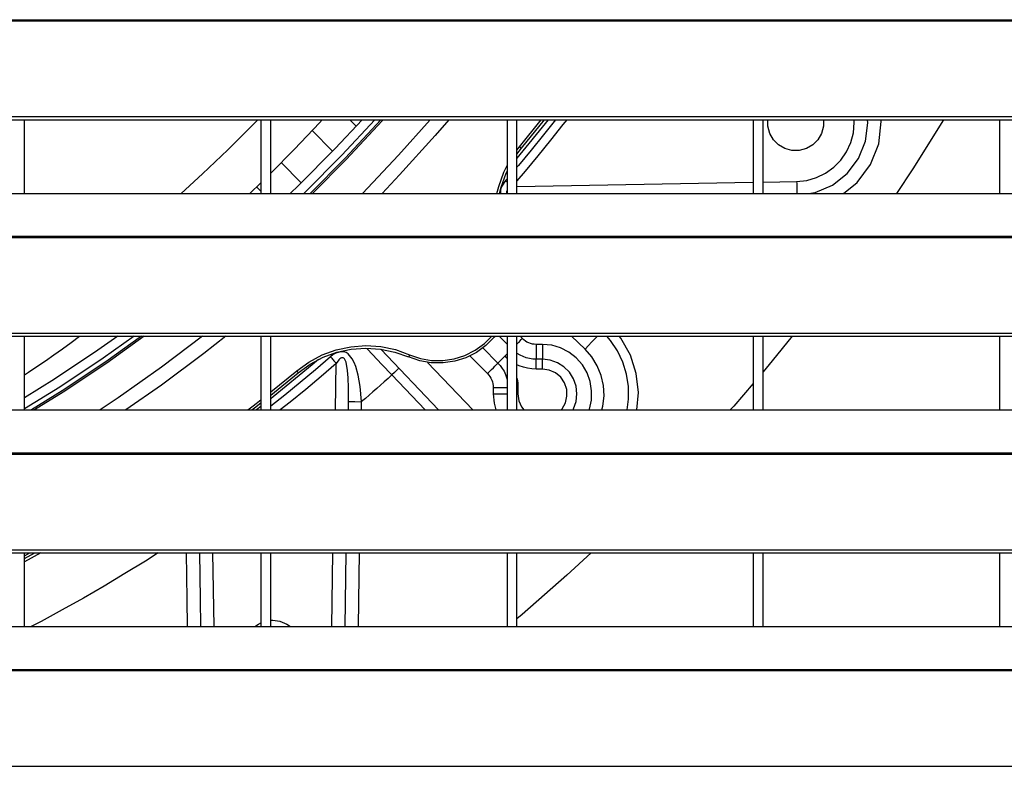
# Model space of a CAD drawing. Header units: millimetres. Extents: x 0 to 39025, y -31299 to 8400.
# Tile 17 of 256: x 7190 to 7390, y -24957 to -24806. Entities that reach past the tile are written whole.
import ezdxf

# ---------------------------------------------------------------- set-up
doc = ezdxf.new("R2010")
doc.units = ezdxf.units.MM

# ---------------------------------------------------------------- blocks, each defined once
blk = doc.blocks.new('*U53')
at = {"lineweight": 25}
for points in [[(16.21, 480.78), (16.21, 480.78), (1133.33, 480.78), (1133.33, 480.78)], [(16.21, 480.56), (16.21, 480.56), (1133.33, 480.56), (1133.33, 480.56)], [(7.21, 461.13), (7.21, 461.13), (1142.79, 461.13), (1142.79, 461.13)], [(7.21, 460.48), (7.21, 460.48), (1142.79, 460.48), (1142.79, 460.48)], [(587, 445.52), (587, 445.52), (587, 460.48), (587, 460.48)], [(635, 460.48), (635, 460.48), (635, 445.52), (635, 445.52)], [(637, 445.52), (637, 445.52), (637, 460.48), (637, 460.48)], [(647.47, 460.48), (647.47, 460.48), (646.89, 459.84), (646.89, 459.84)], [(654.37, 459.18), (654.37, 459.18), (653.08, 460.48), (653.08, 460.48)], [(685, 460.48), (685, 460.48), (685, 445.52), (685, 445.52)], [(687, 445.52), (687, 445.52), (687, 460.48), (687, 460.48)], [(693.34, 460.48), (693.34, 460.48), (687, 452.66), (687, 452.66)], [(687.53, 455), (687.53, 455), (691.95, 460.48), (691.95, 460.48)], [(687.92, 454.68), (687.92, 454.68), (692.59, 460.48), (692.59, 460.48)], [(735, 460.48), (735, 460.48), (735, 445.52), (735, 445.52)], [(737, 445.52), (737, 445.52), (737, 460.48), (737, 460.48)], [(785, 460.48), (785, 460.48), (785, 445.52), (785, 445.52)], [(649.54, 454.08), (649.54, 454.08), (645.39, 458.26), (645.39, 458.26)], [(687, 454.33), (687, 454.33), (687.53, 455), (687.53, 455)], [(687, 453.49), (687, 453.49), (687.92, 454.68), (687.92, 454.68)], [(643.18, 447.69), (643.18, 447.69), (639.11, 451.78), (639.11, 451.78)], [(685, 448.47), (685, 448.47), (684.69, 448.11), (684.69, 448.11)], [(632.73, 445.52), (632.73, 445.52), (635, 447.7), (635, 447.7)], [(635, 445.96), (635, 445.96), (634.11, 446.85), (634.11, 446.85)], [(687, 446.94), (687, 446.94), (735, 447.79), (735, 447.79)], [(737, 447.82), (737, 447.82), (743.82, 447.94), (743.82, 447.94)], [(247, 445.52), (247, 445.52), (818, 445.52), (818, 445.52)], [(16.21, 436.81), (16.21, 436.81), (1133.33, 436.81), (1133.33, 436.81)], [(16.21, 436.59), (16.21, 436.59), (1133.33, 436.59), (1133.33, 436.59)], [(7.21, 417.16), (7.21, 417.16), (1142.79, 417.16), (1142.79, 417.16)], [(7.21, 416.51), (7.21, 416.51), (1142.79, 416.51), (1142.79, 416.51)], [(587, 401.55), (587, 401.55), (587, 416.51), (587, 416.51)], [(635, 416.51), (635, 416.51), (635, 401.55), (635, 401.55)], [(637, 401.55), (637, 401.55), (637, 416.51), (637, 416.51)], [(685, 414.9), (685, 414.9), (683.39, 416.51), (683.39, 416.51)], [(685, 416.51), (685, 416.51), (685, 401.55), (685, 401.55)], [(687, 401.55), (687, 401.55), (687, 416.51), (687, 416.51)], [(688.1, 416.04), (688.1, 416.04), (687.63, 416.51), (687.63, 416.51)], [(700.83, 413.9), (700.83, 413.9), (698.11, 416.51), (698.11, 416.51)], [(735, 416.51), (735, 416.51), (735, 401.55), (735, 401.55)], [(737, 401.55), (737, 401.55), (737, 416.51), (737, 416.51)], [(785, 416.51), (785, 416.51), (785, 401.55), (785, 401.55)], [(680.09, 414.15), (680.09, 414.15), (683.15, 411.07), (683.15, 411.07)], [(692.2, 414.87), (692.2, 414.87), (690.93, 414.87), (690.93, 414.87)], [(659.36, 413.91), (659.36, 413.91), (671.1, 401.55), (671.1, 401.55)], [(677.45, 412.53), (677.45, 412.53), (681.02, 408.93), (681.02, 408.93)], [(684.57, 412.48), (684.57, 412.48), (685, 412.02), (685, 412.02)], [(685, 412.08), (685, 412.08), (684.57, 412.48), (684.57, 412.48)], [(650.13, 401.55), (650.13, 401.55), (650.3, 410.99), (650.3, 410.99)], [(668.83, 411.22), (668.83, 411.22), (678.02, 401.55), (678.02, 401.55)], [(692.2, 411.85), (692.2, 411.85), (690.93, 411.85), (690.93, 411.85)], [(637, 405.21), (637, 405.21), (642.27, 409.51), (642.27, 409.51)], [(637, 404.56), (637, 404.56), (642.59, 409.12), (642.59, 409.12)], [(661.58, 408.66), (661.58, 408.66), (668.34, 401.55), (668.34, 401.55)], [(692.2, 409.84), (692.2, 409.84), (690.93, 409.84), (690.93, 409.84)], [(682.2, 406.1), (682.2, 406.1), (682.2, 404.81), (682.2, 404.81)], [(687.2, 406.1), (687.2, 406.1), (687, 406.1), (687, 406.1)], [(687.2, 406.1), (687.2, 406.1), (687.2, 404.81), (687.2, 404.81)], [(687.2, 404.81), (687.2, 404.81), (687, 404.81), (687, 404.81)], [(635, 402.24), (635, 402.24), (634.12, 401.55), (634.12, 401.55)], [(652.78, 401.55), (652.78, 401.55), (652.8, 403.27), (652.8, 403.27)], [(655.4, 401.55), (655.4, 401.55), (655.42, 403.23), (655.42, 403.23)], [(247, 401.55), (247, 401.55), (818, 401.55), (818, 401.55)], [(16.21, 392.83), (16.21, 392.83), (1133.33, 392.83), (1133.33, 392.83)], [(16.21, 392.61), (16.21, 392.61), (1133.33, 392.61), (1133.33, 392.61)], [(7.21, 373.19), (7.21, 373.19), (1142.79, 373.19), (1142.79, 373.19)], [(7.21, 372.53), (7.21, 372.53), (1142.79, 372.53), (1142.79, 372.53)], [(587, 357.57), (587, 357.57), (587, 372.53), (587, 372.53)], [(587, 371.38), (587, 371.38), (589.1, 372.53), (589.1, 372.53)], [(587, 371.95), (587, 371.95), (588.06, 372.53), (588.06, 372.53)], [(590.31, 372.53), (590.31, 372.53), (587, 370.71), (587, 370.71)], [(625.15, 372.53), (625.15, 372.53), (625.41, 357.57), (625.41, 357.57)], [(635, 372.53), (635, 372.53), (635, 357.57), (635, 357.57)], [(637, 357.57), (637, 357.57), (637, 372.53), (637, 372.53)], [(649.37, 357.57), (649.37, 357.57), (649.63, 372.53), (649.63, 372.53)], [(652.11, 357.57), (652.11, 357.57), (652.34, 372.53), (652.34, 372.53)], [(685, 372.53), (685, 372.53), (685, 357.57), (685, 357.57)], [(687, 357.57), (687, 357.57), (687, 372.53), (687, 372.53)], [(735, 372.53), (735, 372.53), (735, 357.57), (735, 357.57)], [(737, 357.57), (737, 357.57), (737, 372.53), (737, 372.53)], [(785, 372.53), (785, 372.53), (785, 357.57), (785, 357.57)], [(247, 357.57), (247, 357.57), (818, 357.57), (818, 357.57)], [(16.21, 348.87), (16.21, 348.87), (1133.33, 348.87), (1133.33, 348.87)], [(16.21, 348.65), (16.21, 348.65), (1133.33, 348.65), (1133.33, 348.65)], [(7.21, 329.21), (7.21, 329.21), (1142.79, 329.21), (1142.79, 329.21)]]:
    blk.add_open_spline(points, degree=3, dxfattribs=at)
for points, knots in [([(618.81, 445.52), (618.81, 445.52), (623.15, 449.49), (623.15, 449.49), (623.15, 449.49), (628.28, 454.38), (628.28, 454.38), (628.28, 454.38), (632.55, 458.63), (632.55, 458.63), (632.55, 458.63), (634.36, 460.48), (634.36, 460.48)], [0, 0, 0, 0, 1, 1, 1, 2, 2, 2, 3, 3, 3, 4, 4, 4, 4]), ([(655.56, 460.48), (655.56, 460.48), (650.08, 454.64), (650.08, 454.64), (650.08, 454.64), (642.63, 447.15), (642.63, 447.15), (642.63, 447.15), (640.94, 445.52), (640.94, 445.52)], [0, 0, 0, 0, 1, 1, 1, 2, 2, 2, 3, 3, 3, 3]), ([(658.17, 460.48), (658.17, 460.48), (651.46, 453.29), (651.46, 453.29), (651.46, 453.29), (643.97, 445.76), (643.97, 445.76), (643.97, 445.76), (643.73, 445.52), (643.73, 445.52)], [0, 0, 0, 0, 1, 1, 1, 2, 2, 2, 3, 3, 3, 3]), ([(659.37, 460.48), (659.37, 460.48), (659.36, 460.47), (659.36, 460.47), (659.36, 460.47), (652.1, 452.67), (652.1, 452.67), (652.1, 452.67), (645.01, 445.52), (645.01, 445.52)], [0, 0, 0, 0, 1, 1, 1, 2, 2, 2, 3, 3, 3, 3]), ([(659.83, 460.48), (659.83, 460.48), (659.62, 460.24), (659.62, 460.24), (659.62, 460.24), (652.34, 452.43), (652.34, 452.43), (652.34, 452.43), (645.49, 445.52), (645.49, 445.52)], [0, 0, 0, 0, 1, 1, 1, 2, 2, 2, 3, 3, 3, 3]), ([(669.35, 460.48), (669.35, 460.48), (662.97, 453.31), (662.97, 453.31), (662.97, 453.31), (655.6, 445.52), (655.6, 445.52)], [0, 0, 0, 0, 1, 1, 1, 2, 2, 2, 2]), ([(673.16, 460.48), (673.16, 460.48), (670.39, 457.26), (670.39, 457.26), (670.39, 457.26), (663.17, 449.26), (663.17, 449.26), (663.17, 449.26), (659.64, 445.52), (659.64, 445.52)], [0, 0, 0, 0, 1, 1, 1, 2, 2, 2, 3, 3, 3, 3]), ([(694.84, 460.48), (694.84, 460.48), (692.43, 457.44), (692.43, 457.44), (692.43, 457.44), (689.89, 454.3), (689.89, 454.3), (689.89, 454.3), (687.3, 451.19), (687.3, 451.19), (687.3, 451.19), (687, 450.82), (687, 450.82)], [0, 0, 0, 0, 1, 1, 1, 2, 2, 2, 3, 3, 3, 4, 4, 4, 4]), ([(697.12, 460.48), (697.12, 460.48), (696.35, 459.49), (696.35, 459.49), (696.35, 459.49), (693.83, 456.3), (693.83, 456.3), (693.83, 456.3), (691.28, 453.15), (691.28, 453.15), (691.28, 453.15), (688.68, 450.02), (688.68, 450.02), (688.68, 450.02), (687, 448.04), (687, 448.04)], [0, 0, 0, 0, 1, 1, 1, 2, 2, 2, 3, 3, 3, 4, 4, 4, 5, 5, 5, 5]), ([(741.43, 454.61), (741.43, 454.61), (740.14, 455.35), (740.14, 455.35), (740.14, 455.35), (739.09, 456.41), (739.09, 456.41), (739.09, 456.41), (738.35, 457.71), (738.35, 457.71), (738.35, 457.71), (737.96, 459.15), (737.96, 459.15), (737.96, 459.15), (737.94, 460.48), (737.94, 460.48)], [0, 0, 0, 0, 1, 1, 1, 2, 2, 2, 3, 3, 3, 4, 4, 4, 5, 5, 5, 5]), ([(749.29, 460.48), (749.29, 460.48), (749.27, 459.15), (749.27, 459.15), (749.27, 459.15), (748.88, 457.71), (748.88, 457.71), (748.88, 457.71), (748.14, 456.41), (748.14, 456.41), (748.14, 456.41), (747.09, 455.35), (747.09, 455.35), (747.09, 455.35), (745.79, 454.61), (745.79, 454.61), (745.79, 454.61), (744.36, 454.22), (744.36, 454.22), (744.36, 454.22), (742.87, 454.22), (742.87, 454.22), (742.87, 454.22), (741.43, 454.61), (741.43, 454.61)], [0, 0, 0, 0, 1, 1, 1, 2, 2, 2, 3, 3, 3, 4, 4, 4, 5, 5, 5, 6, 6, 6, 7, 7, 7, 8, 8, 8, 8]), ([(743.82, 447.94), (743.82, 447.94), (745.86, 448.16), (745.86, 448.16), (745.86, 448.16), (747.83, 448.72), (747.83, 448.72), (747.83, 448.72), (749.68, 449.61), (749.68, 449.61), (749.68, 449.61), (751.35, 450.82), (751.35, 450.82), (751.35, 450.82), (752.79, 452.28), (752.79, 452.28), (752.79, 452.28), (753.96, 453.98), (753.96, 453.98), (753.96, 453.98), (754.81, 455.85), (754.81, 455.85), (754.81, 455.85), (755.34, 457.84), (755.34, 457.84), (755.34, 457.84), (755.52, 459.9), (755.52, 459.9), (755.52, 459.9), (755.5, 460.48), (755.5, 460.48)], [0, 0, 0, 0, 1, 1, 1, 2, 2, 2, 3, 3, 3, 4, 4, 4, 5, 5, 5, 6, 6, 6, 7, 7, 7, 8, 8, 8, 9, 9, 9, 10, 10, 10, 10]), ([(746.24, 445.52), (746.24, 445.52), (747.61, 445.72), (747.61, 445.72), (747.61, 445.72), (751.09, 447.22), (751.09, 447.22), (751.09, 447.22), (754.07, 449.56), (754.07, 449.56), (754.07, 449.56), (756.36, 452.59), (756.36, 452.59), (756.36, 452.59), (757.79, 456.11), (757.79, 456.11), (757.79, 456.11), (758.28, 459.88), (758.28, 459.88), (758.28, 459.88), (758.2, 460.48), (758.2, 460.48)], [0, 0, 0, 0, 1, 1, 1, 2, 2, 2, 3, 3, 3, 4, 4, 4, 5, 5, 5, 6, 6, 6, 7, 7, 7, 7]), ([(753.34, 445.52), (753.34, 445.52), (756.1, 447.71), (756.1, 447.71), (756.1, 447.71), (758.81, 451.36), (758.81, 451.36), (758.81, 451.36), (760.49, 455.6), (760.49, 455.6), (760.49, 455.6), (761.01, 460.13), (761.01, 460.13), (761.01, 460.13), (760.96, 460.48), (760.96, 460.48)], [0, 0, 0, 0, 1, 1, 1, 2, 2, 2, 3, 3, 3, 4, 4, 4, 5, 5, 5, 5]), ([(773.64, 460.48), (773.64, 460.48), (767.41, 450.54), (767.41, 450.54), (767.41, 450.54), (764.12, 445.52), (764.12, 445.52)], [0, 0, 0, 0, 1, 1, 1, 2, 2, 2, 2]), ([(637, 449.66), (637, 449.66), (641.84, 454.53), (641.84, 454.53), (641.84, 454.53), (646.89, 459.84), (646.89, 459.84)], [0, 0, 0, 0, 1, 1, 1, 2, 2, 2, 2]), ([(687.53, 455), (687.53, 455), (687.61, 454.94), (687.61, 454.94), (687.61, 454.94), (687.68, 454.88), (687.68, 454.88), (687.68, 454.88), (687.74, 454.82), (687.74, 454.82), (687.74, 454.82), (687.8, 454.77), (687.8, 454.77), (687.8, 454.77), (687.85, 454.74), (687.85, 454.74), (687.85, 454.74), (687.88, 454.7), (687.88, 454.7), (687.88, 454.7), (687.91, 454.69), (687.91, 454.69), (687.91, 454.69), (687.92, 454.68), (687.92, 454.68)], [0, 0, 0, 0, 1, 1, 1, 2, 2, 2, 3, 3, 3, 4, 4, 4, 5, 5, 5, 6, 6, 6, 7, 7, 7, 8, 8, 8, 8]), ([(682.94, 445.52), (682.94, 445.52), (683.3, 446.93), (683.3, 446.93), (683.3, 446.93), (684.33, 449.81), (684.33, 449.81), (684.33, 449.81), (685, 451.19), (685, 451.19)], [0, 0, 0, 0, 1, 1, 1, 2, 2, 2, 3, 3, 3, 3]), ([(683.46, 445.52), (683.46, 445.52), (683.78, 446.79), (683.78, 446.79), (683.78, 446.79), (684.79, 449.6), (684.79, 449.6), (684.79, 449.6), (685, 450.06), (685, 450.06)], [0, 0, 0, 0, 1, 1, 1, 2, 2, 2, 3, 3, 3, 3]), ([(684.69, 448.11), (684.69, 448.11), (683.94, 446.99), (683.94, 446.99), (683.94, 446.99), (683.76, 446.52), (683.76, 446.52), (683.76, 446.52), (683.66, 446.08), (683.66, 446.08), (683.66, 446.08), (683.69, 445.52), (683.69, 445.52)], [0, 0, 0, 0, 1, 1, 1, 2, 2, 2, 3, 3, 3, 4, 4, 4, 4]), ([(684.69, 448.11), (684.69, 448.11), (684.84, 447.98), (684.84, 447.98), (684.84, 447.98), (685, 447.84), (685, 447.84)], [0, 0, 0, 0, 1, 1, 1, 2, 2, 2, 2]), ([(685, 446.05), (685, 446.05), (684.98, 446.04), (684.98, 446.04), (684.98, 446.04), (684.9, 445.83), (684.9, 445.83), (684.9, 445.83), (684.88, 445.67), (684.88, 445.67), (684.88, 445.67), (684.9, 445.53), (684.9, 445.53), (684.9, 445.53), (684.92, 445.52), (684.92, 445.52)], [0, 0, 0, 0, 1, 1, 1, 2, 2, 2, 3, 3, 3, 4, 4, 4, 5, 5, 5, 5]), ([(743.82, 447.94), (743.82, 447.94), (743.83, 447.52), (743.83, 447.52), (743.83, 447.52), (743.84, 447.1), (743.84, 447.1), (743.84, 447.1), (743.85, 446.7), (743.85, 446.7), (743.85, 446.7), (743.85, 446.32), (743.85, 446.32), (743.85, 446.32), (743.85, 445.97), (743.85, 445.97), (743.85, 445.97), (743.86, 445.67), (743.86, 445.67), (743.86, 445.67), (743.86, 445.52), (743.86, 445.52)], [0, 0, 0, 0, 1, 1, 1, 2, 2, 2, 3, 3, 3, 4, 4, 4, 5, 5, 5, 6, 6, 6, 7, 7, 7, 7]), ([(605.9, 416.51), (605.9, 416.51), (601.89, 413.69), (601.89, 413.69), (601.89, 413.69), (593.1, 407.84), (593.1, 407.84), (593.1, 407.84), (587, 404.02), (587, 404.02)], [0, 0, 0, 0, 1, 1, 1, 2, 2, 2, 3, 3, 3, 3]), ([(587, 408.69), (587, 408.69), (587.78, 409.21), (587.78, 409.21), (587.78, 409.21), (589.48, 410.36), (589.48, 410.36), (589.48, 410.36), (591.21, 411.55), (591.21, 411.55), (591.21, 411.55), (592.94, 412.76), (592.94, 412.76), (592.94, 412.76), (594.68, 413.99), (594.68, 413.99), (594.68, 413.99), (596.43, 415.24), (596.43, 415.24), (596.43, 415.24), (598.17, 416.51), (598.17, 416.51)], [0, 0, 0, 0, 1, 1, 1, 2, 2, 2, 3, 3, 3, 4, 4, 4, 5, 5, 5, 6, 6, 6, 7, 7, 7, 7]), ([(609.22, 416.51), (609.22, 416.51), (602.98, 412.09), (602.98, 412.09), (602.98, 412.09), (594.14, 406.21), (594.14, 406.21), (594.14, 406.21), (587, 401.76), (587, 401.76)], [0, 0, 0, 0, 1, 1, 1, 2, 2, 2, 3, 3, 3, 3]), ([(610.74, 416.51), (610.74, 416.51), (603.48, 411.35), (603.48, 411.35), (603.48, 411.35), (594.62, 405.46), (594.62, 405.46), (594.62, 405.46), (588.37, 401.55), (588.37, 401.55)], [0, 0, 0, 0, 1, 1, 1, 2, 2, 2, 3, 3, 3, 3]), ([(611.31, 416.51), (611.31, 416.51), (603.67, 411.07), (603.67, 411.07), (603.67, 411.07), (594.8, 405.17), (594.8, 405.17), (594.8, 405.17), (589.03, 401.55), (589.03, 401.55)], [0, 0, 0, 0, 1, 1, 1, 2, 2, 2, 3, 3, 3, 3]), ([(623.15, 416.51), (623.15, 416.51), (614.81, 410.22), (614.81, 410.22), (614.81, 410.22), (606, 404), (606, 404), (606, 404), (602.35, 401.55), (602.35, 401.55)], [0, 0, 0, 0, 1, 1, 1, 2, 2, 2, 3, 3, 3, 3]), ([(627.84, 416.51), (627.84, 416.51), (623.41, 413.03), (623.41, 413.03), (623.41, 413.03), (614.78, 406.59), (614.78, 406.59), (614.78, 406.59), (607.57, 401.55), (607.57, 401.55)], [0, 0, 0, 0, 1, 1, 1, 2, 2, 2, 3, 3, 3, 3]), ([(682.53, 416.51), (682.53, 416.51), (682.4, 416.36), (682.4, 416.36), (682.4, 416.36), (680.71, 414.66), (680.71, 414.66), (680.71, 414.66), (678.78, 413.25), (678.78, 413.25), (678.78, 413.25), (676.64, 412.17), (676.64, 412.17), (676.64, 412.17), (674.36, 411.45), (674.36, 411.45), (674.36, 411.45), (672, 411.09), (672, 411.09), (672, 411.09), (669.61, 411.12), (669.61, 411.12), (669.61, 411.12), (667.26, 411.53), (667.26, 411.53), (667.26, 411.53), (665, 412.31), (665, 412.31)], [0, 0, 0, 0, 1, 1, 1, 2, 2, 2, 3, 3, 3, 4, 4, 4, 5, 5, 5, 6, 6, 6, 7, 7, 7, 8, 8, 8, 9, 9, 9, 9]), ([(665.2, 412.77), (665.2, 412.77), (667.39, 412.02), (667.39, 412.02), (667.39, 412.02), (669.66, 411.62), (669.66, 411.62), (669.66, 411.62), (671.97, 411.59), (671.97, 411.59), (671.97, 411.59), (674.25, 411.94), (674.25, 411.94), (674.25, 411.94), (676.45, 412.64), (676.45, 412.64), (676.45, 412.64), (678.52, 413.68), (678.52, 413.68), (678.52, 413.68), (680.39, 415.04), (680.39, 415.04), (680.39, 415.04), (681.87, 416.51), (681.87, 416.51)], [0, 0, 0, 0, 1, 1, 1, 2, 2, 2, 3, 3, 3, 4, 4, 4, 5, 5, 5, 6, 6, 6, 7, 7, 7, 8, 8, 8, 8]), ([(688.1, 416.04), (688.1, 416.04), (687.68, 415.63), (687.68, 415.63), (687.68, 415.63), (687.29, 415.23), (687.29, 415.23), (687.29, 415.23), (687, 414.94), (687, 414.94)], [0, 0, 0, 0, 1, 1, 1, 2, 2, 2, 3, 3, 3, 3]), ([(690.93, 414.87), (690.93, 414.87), (690.53, 414.88), (690.53, 414.88), (690.53, 414.88), (690.15, 414.94), (690.15, 414.94), (690.15, 414.94), (689.77, 415.04), (689.77, 415.04), (689.77, 415.04), (689.4, 415.17), (689.4, 415.17), (689.4, 415.17), (689.04, 415.34), (689.04, 415.34), (689.04, 415.34), (688.71, 415.54), (688.71, 415.54), (688.71, 415.54), (688.39, 415.78), (688.39, 415.78), (688.39, 415.78), (688.1, 416.04), (688.1, 416.04)], [0, 0, 0, 0, 1, 1, 1, 2, 2, 2, 3, 3, 3, 4, 4, 4, 5, 5, 5, 6, 6, 6, 7, 7, 7, 8, 8, 8, 8]), ([(700.83, 413.9), (700.83, 413.9), (701.51, 414.61), (701.51, 414.61), (701.51, 414.61), (702.16, 415.29), (702.16, 415.29), (702.16, 415.29), (702.75, 415.92), (702.75, 415.92), (702.75, 415.92), (703.28, 416.47), (703.28, 416.47), (703.28, 416.47), (703.31, 416.51), (703.31, 416.51)], [0, 0, 0, 0, 1, 1, 1, 2, 2, 2, 3, 3, 3, 4, 4, 4, 5, 5, 5, 5]), ([(709.39, 401.55), (709.39, 401.55), (709.67, 403.74), (709.67, 403.74), (709.67, 403.74), (709.63, 406.29), (709.63, 406.29), (709.63, 406.29), (709.25, 408.8), (709.25, 408.8), (709.25, 408.8), (708.49, 411.24), (708.49, 411.24), (708.49, 411.24), (707.4, 413.53), (707.4, 413.53), (707.4, 413.53), (705.99, 415.65), (705.99, 415.65), (705.99, 415.65), (705.27, 416.51), (705.27, 416.51)], [0, 0, 0, 0, 1, 1, 1, 2, 2, 2, 3, 3, 3, 4, 4, 4, 5, 5, 5, 6, 6, 6, 7, 7, 7, 7]), ([(711.38, 401.55), (711.38, 401.55), (711.68, 405.1), (711.68, 405.1), (711.68, 405.1), (711.24, 408.99), (711.24, 408.99), (711.24, 408.99), (710.04, 412.71), (710.04, 412.71), (710.04, 412.71), (708.13, 416.11), (708.13, 416.11), (708.13, 416.11), (707.79, 416.51), (707.79, 416.51)], [0, 0, 0, 0, 1, 1, 1, 2, 2, 2, 3, 3, 3, 4, 4, 4, 5, 5, 5, 5]), ([(742.9, 416.51), (742.9, 416.51), (738.87, 411.56), (738.87, 411.56), (738.87, 411.56), (737, 409.31), (737, 409.31)], [0, 0, 0, 0, 1, 1, 1, 2, 2, 2, 2]), ([(642.27, 409.51), (642.27, 409.51), (644.74, 411.29), (644.74, 411.29), (644.74, 411.29), (647.43, 412.72), (647.43, 412.72), (647.43, 412.72), (650.3, 413.76), (650.3, 413.76), (650.3, 413.76), (653.27, 414.4), (653.27, 414.4), (653.27, 414.4), (656.31, 414.62), (656.31, 414.62), (656.31, 414.62), (659.35, 414.41), (659.35, 414.41), (659.35, 414.41), (662.33, 413.8), (662.33, 413.8), (662.33, 413.8), (665.2, 412.77), (665.2, 412.77)], [0, 0, 0, 0, 1, 1, 1, 2, 2, 2, 3, 3, 3, 4, 4, 4, 5, 5, 5, 6, 6, 6, 7, 7, 7, 8, 8, 8, 8]), ([(642.59, 409.12), (642.59, 409.12), (645.01, 410.87), (645.01, 410.87), (645.01, 410.87), (647.64, 412.26), (647.64, 412.26), (647.64, 412.26), (650.43, 413.28), (650.43, 413.28), (650.43, 413.28), (653.34, 413.9), (653.34, 413.9), (653.34, 413.9), (656.32, 414.12), (656.32, 414.12), (656.32, 414.12), (659.28, 413.92), (659.28, 413.92), (659.28, 413.92), (662.19, 413.31), (662.19, 413.31), (662.19, 413.31), (665, 412.31), (665, 412.31)], [0, 0, 0, 0, 1, 1, 1, 2, 2, 2, 3, 3, 3, 4, 4, 4, 5, 5, 5, 6, 6, 6, 7, 7, 7, 8, 8, 8, 8]), ([(690.93, 414.87), (690.93, 414.87), (690.93, 414.28), (690.93, 414.28), (690.93, 414.28), (690.93, 413.71), (690.93, 413.71), (690.93, 413.71), (690.93, 413.19), (690.93, 413.19), (690.93, 413.19), (690.93, 412.73), (690.93, 412.73), (690.93, 412.73), (690.93, 412.36), (690.93, 412.36), (690.93, 412.36), (690.93, 412.08), (690.93, 412.08), (690.93, 412.08), (690.93, 411.91), (690.93, 411.91), (690.93, 411.91), (690.93, 411.85), (690.93, 411.85)], [0, 0, 0, 0, 1, 1, 1, 2, 2, 2, 3, 3, 3, 4, 4, 4, 5, 5, 5, 6, 6, 6, 7, 7, 7, 8, 8, 8, 8]), ([(692.2, 414.87), (692.2, 414.87), (692.2, 414.28), (692.2, 414.28), (692.2, 414.28), (692.2, 413.71), (692.2, 413.71), (692.2, 413.71), (692.2, 413.19), (692.2, 413.19), (692.2, 413.19), (692.2, 412.73), (692.2, 412.73), (692.2, 412.73), (692.2, 412.36), (692.2, 412.36), (692.2, 412.36), (692.2, 412.08), (692.2, 412.08), (692.2, 412.08), (692.2, 411.91), (692.2, 411.91), (692.2, 411.91), (692.2, 411.85), (692.2, 411.85)], [0, 0, 0, 0, 1, 1, 1, 2, 2, 2, 3, 3, 3, 4, 4, 4, 5, 5, 5, 6, 6, 6, 7, 7, 7, 8, 8, 8, 8]), ([(701.65, 401.55), (701.65, 401.55), (701.71, 401.71), (701.71, 401.71), (701.71, 401.71), (702.12, 403.56), (702.12, 403.56), (702.12, 403.56), (702.18, 405.44), (702.18, 405.44), (702.18, 405.44), (701.89, 407.31), (701.89, 407.31), (701.89, 407.31), (701.25, 409.09), (701.25, 409.09), (701.25, 409.09), (700.29, 410.72), (700.29, 410.72), (700.29, 410.72), (699.04, 412.14), (699.04, 412.14), (699.04, 412.14), (697.55, 413.3), (697.55, 413.3), (697.55, 413.3), (695.88, 414.16), (695.88, 414.16), (695.88, 414.16), (694.07, 414.68), (694.07, 414.68), (694.07, 414.68), (692.2, 414.87), (692.2, 414.87)], [0, 0, 0, 0, 1, 1, 1, 2, 2, 2, 3, 3, 3, 4, 4, 4, 5, 5, 5, 6, 6, 6, 7, 7, 7, 8, 8, 8, 9, 9, 9, 10, 10, 10, 11, 11, 11, 11]), ([(649.13, 412.36), (649.13, 412.36), (646.06, 409.73), (646.06, 409.73), (646.06, 409.73), (642.97, 407.14), (642.97, 407.14), (642.97, 407.14), (639.84, 404.58), (639.84, 404.58), (639.84, 404.58), (637, 402.31), (637, 402.31)], [0, 0, 0, 0, 1, 1, 1, 2, 2, 2, 3, 3, 3, 4, 4, 4, 4]), ([(655.44, 403.24), (655.44, 403.24), (655.13, 406.3), (655.13, 406.3), (655.13, 406.3), (654.73, 408.61), (654.73, 408.61), (654.73, 408.61), (654.26, 410.35), (654.26, 410.35), (654.26, 410.35), (653.93, 411.22), (653.93, 411.22), (653.93, 411.22), (653.56, 411.95), (653.56, 411.95), (653.56, 411.95), (652.7, 412.96), (652.7, 412.96), (652.7, 412.96), (652.33, 413.2), (652.33, 413.2), (652.33, 413.2), (651.93, 413.35), (651.93, 413.35), (651.93, 413.35), (651.14, 413.39), (651.14, 413.39), (651.14, 413.39), (650.23, 413.11), (650.23, 413.11), (650.23, 413.11), (649.68, 412.79), (649.68, 412.79), (649.68, 412.79), (649.13, 412.36), (649.13, 412.36)], [0, 0, 0, 0, 1, 1, 1, 2, 2, 2, 3, 3, 3, 4, 4, 4, 5, 5, 5, 6, 6, 6, 7, 7, 7, 8, 8, 8, 9, 9, 9, 10, 10, 10, 11, 11, 11, 12, 12, 12, 12]), ([(649.13, 412.36), (649.13, 412.36), (649.25, 412.21), (649.25, 412.21), (649.25, 412.21), (649.39, 412.05), (649.39, 412.05), (649.39, 412.05), (649.53, 411.88), (649.53, 411.88), (649.53, 411.88), (649.68, 411.71), (649.68, 411.71), (649.68, 411.71), (649.83, 411.53), (649.83, 411.53), (649.83, 411.53), (649.99, 411.36), (649.99, 411.36), (649.99, 411.36), (650.14, 411.17), (650.14, 411.17), (650.14, 411.17), (650.3, 410.99), (650.3, 410.99)], [0, 0, 0, 0, 1, 1, 1, 2, 2, 2, 3, 3, 3, 4, 4, 4, 5, 5, 5, 6, 6, 6, 7, 7, 7, 8, 8, 8, 8]), ([(652.8, 403.27), (652.8, 403.27), (652.81, 406.03), (652.81, 406.03), (652.81, 406.03), (652.73, 408.07), (652.73, 408.07), (652.73, 408.07), (652.6, 409.58), (652.6, 409.58), (652.6, 409.58), (652.29, 411.23), (652.29, 411.23), (652.29, 411.23), (652.13, 411.64), (652.13, 411.64), (652.13, 411.64), (651.95, 411.92), (651.95, 411.92), (651.95, 411.92), (651.81, 412.07), (651.81, 412.07), (651.81, 412.07), (651.68, 412.14), (651.68, 412.14), (651.68, 412.14), (651.54, 412.17), (651.54, 412.17), (651.54, 412.17), (651.38, 412.15), (651.38, 412.15), (651.38, 412.15), (651.21, 412.08), (651.21, 412.08), (651.21, 412.08), (651.02, 411.94), (651.02, 411.94), (651.02, 411.94), (650.82, 411.74), (650.82, 411.74), (650.82, 411.74), (650.3, 410.99), (650.3, 410.99)], [0, 0, 0, 0, 1, 1, 1, 2, 2, 2, 3, 3, 3, 4, 4, 4, 5, 5, 5, 6, 6, 6, 7, 7, 7, 8, 8, 8, 9, 9, 9, 10, 10, 10, 11, 11, 11, 12, 12, 12, 13, 13, 13, 14, 14, 14, 14]), ([(656.56, 413.98), (656.56, 413.98), (657.63, 412.84), (657.63, 412.84), (657.63, 412.84), (659.58, 410.78), (659.58, 410.78), (659.58, 410.78), (661.58, 408.66), (661.58, 408.66)], [0, 0, 0, 0, 1, 1, 1, 2, 2, 2, 3, 3, 3, 3]), ([(665.2, 412.77), (665.2, 412.77), (665.16, 412.68), (665.16, 412.68), (665.16, 412.68), (665.12, 412.6), (665.12, 412.6), (665.12, 412.6), (665.09, 412.51), (665.09, 412.51), (665.09, 412.51), (665.06, 412.45), (665.06, 412.45), (665.06, 412.45), (665.04, 412.39), (665.04, 412.39), (665.04, 412.39), (665.01, 412.34), (665.01, 412.34), (665.01, 412.34), (665, 412.32), (665, 412.32), (665, 412.32), (665, 412.31), (665, 412.31)], [0, 0, 0, 0, 1, 1, 1, 2, 2, 2, 3, 3, 3, 4, 4, 4, 5, 5, 5, 6, 6, 6, 7, 7, 7, 8, 8, 8, 8]), ([(684.57, 412.48), (684.57, 412.48), (684.28, 412.21), (684.28, 412.21), (684.28, 412.21), (684.02, 411.95), (684.02, 411.95), (684.02, 411.95), (683.78, 411.7), (683.78, 411.7), (683.78, 411.7), (683.56, 411.49), (683.56, 411.49), (683.56, 411.49), (683.39, 411.31), (683.39, 411.31), (683.39, 411.31), (683.25, 411.17), (683.25, 411.17), (683.25, 411.17), (683.18, 411.09), (683.18, 411.09), (683.18, 411.09), (683.15, 411.07), (683.15, 411.07)], [0, 0, 0, 0, 1, 1, 1, 2, 2, 2, 3, 3, 3, 4, 4, 4, 5, 5, 5, 6, 6, 6, 7, 7, 7, 8, 8, 8, 8]), ([(684.57, 412.48), (684.57, 412.48), (684.84, 412.77), (684.84, 412.77), (684.84, 412.77), (685, 412.92), (685, 412.92)], [0, 0, 0, 0, 1, 1, 1, 2, 2, 2, 2]), ([(690.93, 411.85), (690.93, 411.85), (690.24, 411.88), (690.24, 411.88), (690.24, 411.88), (689.56, 411.98), (689.56, 411.98), (689.56, 411.98), (688.9, 412.15), (688.9, 412.15), (688.9, 412.15), (688.25, 412.39), (688.25, 412.39), (688.25, 412.39), (687.63, 412.68), (687.63, 412.68), (687.63, 412.68), (687.04, 413.04), (687.04, 413.04), (687.04, 413.04), (687, 413.06), (687, 413.06)], [0, 0, 0, 0, 1, 1, 1, 2, 2, 2, 3, 3, 3, 4, 4, 4, 5, 5, 5, 6, 6, 6, 7, 7, 7, 7]), ([(704.27, 401.55), (704.27, 401.55), (704.46, 402.34), (704.46, 402.34), (704.46, 402.34), (704.7, 404.43), (704.7, 404.43), (704.7, 404.43), (704.58, 406.53), (704.58, 406.53), (704.58, 406.53), (704.12, 408.58), (704.12, 408.58), (704.12, 408.58), (703.33, 410.53), (703.33, 410.53), (703.33, 410.53), (702.22, 412.32), (702.22, 412.32), (702.22, 412.32), (700.83, 413.9), (700.83, 413.9)], [0, 0, 0, 0, 1, 1, 1, 2, 2, 2, 3, 3, 3, 4, 4, 4, 5, 5, 5, 6, 6, 6, 7, 7, 7, 7]), ([(646.67, 411.8), (646.67, 411.8), (645.44, 410.75), (645.44, 410.75), (645.44, 410.75), (637.48, 404.2), (637.48, 404.2), (637.48, 404.2), (637, 403.81), (637, 403.81)], [0, 0, 0, 0, 1, 1, 1, 2, 2, 2, 3, 3, 3, 3]), ([(650.3, 410.99), (650.3, 410.99), (647.22, 408.35), (647.22, 408.35), (647.22, 408.35), (644.11, 405.74), (644.11, 405.74), (644.11, 405.74), (640.97, 403.17), (640.97, 403.17), (640.97, 403.17), (638.94, 401.55), (638.94, 401.55)], [0, 0, 0, 0, 1, 1, 1, 2, 2, 2, 3, 3, 3, 4, 4, 4, 4]), ([(663.03, 410.05), (663.03, 410.05), (662.93, 409.95), (662.93, 409.95), (662.93, 409.95), (662.79, 409.82), (662.79, 409.82), (662.79, 409.82), (662.6, 409.64), (662.6, 409.64), (662.6, 409.64), (662.37, 409.42), (662.37, 409.42), (662.37, 409.42), (662.11, 409.17), (662.11, 409.17), (662.11, 409.17), (661.58, 408.66), (661.58, 408.66)], [0, 0, 0, 0, 1, 1, 1, 2, 2, 2, 3, 3, 3, 4, 4, 4, 5, 5, 5, 6, 6, 6, 6]), ([(681.02, 408.93), (681.02, 408.93), (681.44, 409.35), (681.44, 409.35), (681.44, 409.35), (681.84, 409.75), (681.84, 409.75), (681.84, 409.75), (682.21, 410.12), (682.21, 410.12), (682.21, 410.12), (682.53, 410.44), (682.53, 410.44), (682.53, 410.44), (682.79, 410.71), (682.79, 410.71), (682.79, 410.71), (682.99, 410.9), (682.99, 410.9), (682.99, 410.9), (683.11, 411.02), (683.11, 411.02), (683.11, 411.02), (683.15, 411.07), (683.15, 411.07)], [0, 0, 0, 0, 1, 1, 1, 2, 2, 2, 3, 3, 3, 4, 4, 4, 5, 5, 5, 6, 6, 6, 7, 7, 7, 8, 8, 8, 8]), ([(683.15, 411.07), (683.15, 411.07), (683.61, 410.56), (683.61, 410.56), (683.61, 410.56), (684.02, 410), (684.02, 410), (684.02, 410), (684.38, 409.41), (684.38, 409.41), (684.38, 409.41), (684.66, 408.78), (684.66, 408.78), (684.66, 408.78), (684.9, 408.14), (684.9, 408.14), (684.9, 408.14), (685, 407.76), (685, 407.76)], [0, 0, 0, 0, 1, 1, 1, 2, 2, 2, 3, 3, 3, 4, 4, 4, 5, 5, 5, 6, 6, 6, 6]), ([(690.93, 409.84), (690.93, 409.84), (690.05, 409.88), (690.05, 409.88), (690.05, 409.88), (689.17, 410.01), (689.17, 410.01), (689.17, 410.01), (688.31, 410.23), (688.31, 410.23), (688.31, 410.23), (687.48, 410.53), (687.48, 410.53), (687.48, 410.53), (687, 410.75), (687, 410.75)], [0, 0, 0, 0, 1, 1, 1, 2, 2, 2, 3, 3, 3, 4, 4, 4, 5, 5, 5, 5]), ([(690.93, 409.84), (690.93, 409.84), (690.93, 410.23), (690.93, 410.23), (690.93, 410.23), (690.93, 410.61), (690.93, 410.61), (690.93, 410.61), (690.93, 410.95), (690.93, 410.95), (690.93, 410.95), (690.93, 411.26), (690.93, 411.26), (690.93, 411.26), (690.93, 411.51), (690.93, 411.51), (690.93, 411.51), (690.93, 411.7), (690.93, 411.7), (690.93, 411.7), (690.93, 411.81), (690.93, 411.81), (690.93, 411.81), (690.93, 411.85), (690.93, 411.85)], [0, 0, 0, 0, 1, 1, 1, 2, 2, 2, 3, 3, 3, 4, 4, 4, 5, 5, 5, 6, 6, 6, 7, 7, 7, 8, 8, 8, 8]), ([(692.2, 409.84), (692.2, 409.84), (692.2, 410.23), (692.2, 410.23), (692.2, 410.23), (692.2, 410.61), (692.2, 410.61), (692.2, 410.61), (692.2, 410.95), (692.2, 410.95), (692.2, 410.95), (692.2, 411.26), (692.2, 411.26), (692.2, 411.26), (692.2, 411.51), (692.2, 411.51), (692.2, 411.51), (692.2, 411.7), (692.2, 411.7), (692.2, 411.7), (692.2, 411.81), (692.2, 411.81), (692.2, 411.81), (692.2, 411.85), (692.2, 411.85)], [0, 0, 0, 0, 1, 1, 1, 2, 2, 2, 3, 3, 3, 4, 4, 4, 5, 5, 5, 6, 6, 6, 7, 7, 7, 8, 8, 8, 8]), ([(698.4, 401.55), (698.4, 401.55), (698.51, 401.76), (698.51, 401.76), (698.51, 401.76), (699.02, 403.24), (699.02, 403.24), (699.02, 403.24), (699.2, 404.81), (699.2, 404.81), (699.2, 404.81), (699.02, 406.38), (699.02, 406.38), (699.02, 406.38), (698.51, 407.87), (698.51, 407.87), (698.51, 407.87), (697.67, 409.2), (697.67, 409.2), (697.67, 409.2), (696.56, 410.31), (696.56, 410.31), (696.56, 410.31), (695.23, 411.15), (695.23, 411.15), (695.23, 411.15), (693.76, 411.68), (693.76, 411.68), (693.76, 411.68), (692.2, 411.85), (692.2, 411.85)], [0, 0, 0, 0, 1, 1, 1, 2, 2, 2, 3, 3, 3, 4, 4, 4, 5, 5, 5, 6, 6, 6, 7, 7, 7, 8, 8, 8, 9, 9, 9, 10, 10, 10, 10]), ([(642.27, 409.51), (642.27, 409.51), (642.33, 409.43), (642.33, 409.43), (642.33, 409.43), (642.39, 409.36), (642.39, 409.36), (642.39, 409.36), (642.44, 409.29), (642.44, 409.29), (642.44, 409.29), (642.49, 409.24), (642.49, 409.24), (642.49, 409.24), (642.53, 409.19), (642.53, 409.19), (642.53, 409.19), (642.56, 409.15), (642.56, 409.15), (642.56, 409.15), (642.58, 409.13), (642.58, 409.13), (642.58, 409.13), (642.59, 409.12), (642.59, 409.12)], [0, 0, 0, 0, 1, 1, 1, 2, 2, 2, 3, 3, 3, 4, 4, 4, 5, 5, 5, 6, 6, 6, 7, 7, 7, 8, 8, 8, 8]), ([(661.58, 408.66), (661.58, 408.66), (660.82, 407.97), (660.82, 407.97), (660.82, 407.97), (660.05, 407.29), (660.05, 407.29), (660.05, 407.29), (659.29, 406.61), (659.29, 406.61), (659.29, 406.61), (658.52, 405.93), (658.52, 405.93), (658.52, 405.93), (657.75, 405.26), (657.75, 405.26), (657.75, 405.26), (656.99, 404.58), (656.99, 404.58), (656.99, 404.58), (656.22, 403.91), (656.22, 403.91), (656.22, 403.91), (655.44, 403.24), (655.44, 403.24)], [0, 0, 0, 0, 1, 1, 1, 2, 2, 2, 3, 3, 3, 4, 4, 4, 5, 5, 5, 6, 6, 6, 7, 7, 7, 8, 8, 8, 8]), ([(681.02, 408.93), (681.02, 408.93), (681.29, 408.64), (681.29, 408.64), (681.29, 408.64), (681.52, 408.33), (681.52, 408.33), (681.52, 408.33), (681.73, 407.99), (681.73, 407.99), (681.73, 407.99), (681.89, 407.63), (681.89, 407.63), (681.89, 407.63), (682.03, 407.26), (682.03, 407.26), (682.03, 407.26), (682.12, 406.88), (682.12, 406.88), (682.12, 406.88), (682.18, 406.49), (682.18, 406.49), (682.18, 406.49), (682.2, 406.1), (682.2, 406.1)], [0, 0, 0, 0, 1, 1, 1, 2, 2, 2, 3, 3, 3, 4, 4, 4, 5, 5, 5, 6, 6, 6, 7, 7, 7, 8, 8, 8, 8]), ([(696, 401.55), (696, 401.55), (696.19, 401.78), (696.19, 401.78), (696.19, 401.78), (696.86, 403), (696.86, 403), (696.86, 403), (697.17, 404.35), (697.17, 404.35), (697.17, 404.35), (697.11, 405.73), (697.11, 405.73), (697.11, 405.73), (696.67, 407.05), (696.67, 407.05), (696.67, 407.05), (695.9, 408.2), (695.9, 408.2), (695.9, 408.2), (694.83, 409.09), (694.83, 409.09), (694.83, 409.09), (693.57, 409.65), (693.57, 409.65), (693.57, 409.65), (692.2, 409.84), (692.2, 409.84)], [0, 0, 0, 0, 1, 1, 1, 2, 2, 2, 3, 3, 3, 4, 4, 4, 5, 5, 5, 6, 6, 6, 7, 7, 7, 8, 8, 8, 9, 9, 9, 9]), ([(682.2, 406.1), (682.2, 406.1), (682.78, 406.1), (682.78, 406.1), (682.78, 406.1), (683.35, 406.1), (683.35, 406.1), (683.35, 406.1), (683.87, 406.1), (683.87, 406.1), (683.87, 406.1), (684.32, 406.1), (684.32, 406.1), (684.32, 406.1), (684.69, 406.1), (684.69, 406.1), (684.69, 406.1), (684.97, 406.1), (684.97, 406.1), (684.97, 406.1), (685, 406.1), (685, 406.1)], [0, 0, 0, 0, 1, 1, 1, 2, 2, 2, 3, 3, 3, 4, 4, 4, 5, 5, 5, 6, 6, 6, 7, 7, 7, 7]), ([(687, 407.99), (687, 407.99), (687.03, 407.85), (687.03, 407.85), (687.03, 407.85), (687.16, 406.98), (687.16, 406.98), (687.16, 406.98), (687.2, 406.1), (687.2, 406.1)], [0, 0, 0, 0, 1, 1, 1, 2, 2, 2, 3, 3, 3, 3]), ([(735, 406.94), (735, 406.94), (731.04, 402.36), (731.04, 402.36), (731.04, 402.36), (730.33, 401.55), (730.33, 401.55)], [0, 0, 0, 0, 1, 1, 1, 2, 2, 2, 2]), ([(682.2, 404.81), (682.2, 404.81), (682.78, 404.81), (682.78, 404.81), (682.78, 404.81), (683.35, 404.81), (683.35, 404.81), (683.35, 404.81), (683.87, 404.81), (683.87, 404.81), (683.87, 404.81), (684.32, 404.81), (684.32, 404.81), (684.32, 404.81), (684.69, 404.81), (684.69, 404.81), (684.69, 404.81), (684.97, 404.81), (684.97, 404.81), (684.97, 404.81), (685, 404.81), (685, 404.81)], [0, 0, 0, 0, 1, 1, 1, 2, 2, 2, 3, 3, 3, 4, 4, 4, 5, 5, 5, 6, 6, 6, 7, 7, 7, 7]), ([(682.2, 404.81), (682.2, 404.81), (682.38, 402.93), (682.38, 402.93), (682.38, 402.93), (682.74, 401.55), (682.74, 401.55)], [0, 0, 0, 0, 1, 1, 1, 2, 2, 2, 2]), ([(687.2, 404.81), (687.2, 404.81), (687.39, 403.44), (687.39, 403.44), (687.39, 403.44), (687.95, 402.17), (687.95, 402.17), (687.95, 402.17), (688.4, 401.55), (688.4, 401.55)], [0, 0, 0, 0, 1, 1, 1, 2, 2, 2, 3, 3, 3, 3]), ([(632.34, 401.55), (632.34, 401.55), (633.42, 402.38), (633.42, 402.38), (633.42, 402.38), (635, 403.62), (635, 403.62)], [0, 0, 0, 0, 1, 1, 1, 2, 2, 2, 2]), ([(633.16, 401.55), (633.16, 401.55), (633.72, 401.98), (633.72, 401.98), (633.72, 401.98), (635, 402.98), (635, 402.98)], [0, 0, 0, 0, 1, 1, 1, 2, 2, 2, 2]), ([(652.8, 403.27), (652.8, 403.27), (653.37, 403.27), (653.37, 403.27), (653.37, 403.27), (654.09, 403.25), (654.09, 403.25), (654.09, 403.25), (655.42, 403.23), (655.42, 403.23)], [0, 0, 0, 0, 1, 1, 1, 2, 2, 2, 3, 3, 3, 3]), ([(655.44, 403.24), (655.44, 403.24), (655.43, 403.24), (655.43, 403.24), (655.43, 403.24), (655.42, 403.23), (655.42, 403.23)], [0, 0, 0, 0, 1, 1, 1, 2, 2, 2, 2]), ([(614.15, 372.53), (614.15, 372.53), (611.55, 370.89), (611.55, 370.89), (611.55, 370.89), (607.38, 368.33), (607.38, 368.33), (607.38, 368.33), (603.17, 365.81), (603.17, 365.81), (603.17, 365.81), (598.93, 363.36), (598.93, 363.36), (598.93, 363.36), (594.65, 360.96), (594.65, 360.96), (594.65, 360.96), (590.34, 358.63), (590.34, 358.63), (590.34, 358.63), (588.34, 357.57), (588.34, 357.57)], [0, 0, 0, 0, 1, 1, 1, 2, 2, 2, 3, 3, 3, 4, 4, 4, 5, 5, 5, 6, 6, 6, 7, 7, 7, 7]), ([(619.84, 372.53), (619.84, 372.53), (619.96, 363.08), (619.96, 363.08), (619.96, 363.08), (620.02, 357.57), (620.02, 357.57)], [0, 0, 0, 0, 1, 1, 1, 2, 2, 2, 2]), ([(622.5, 372.53), (622.5, 372.53), (622.65, 363.16), (622.65, 363.16), (622.65, 363.16), (622.72, 357.57), (622.72, 357.57)], [0, 0, 0, 0, 1, 1, 1, 2, 2, 2, 2]), ([(654.83, 357.57), (654.83, 357.57), (654.97, 367.73), (654.97, 367.73), (654.97, 367.73), (655.03, 372.53), (655.03, 372.53)], [0, 0, 0, 0, 1, 1, 1, 2, 2, 2, 2]), ([(702.08, 372.53), (702.08, 372.53), (697.12, 367.99), (697.12, 367.99), (697.12, 367.99), (688.04, 360.05), (688.04, 360.05), (688.04, 360.05), (687, 359.17), (687, 359.17)], [0, 0, 0, 0, 1, 1, 1, 2, 2, 2, 3, 3, 3, 3]), ([(633.79, 357.57), (633.79, 357.57), (634.54, 358.1), (634.54, 358.1), (634.54, 358.1), (635, 358.33), (635, 358.33)], [0, 0, 0, 0, 1, 1, 1, 2, 2, 2, 2]), ([(637, 358.85), (637, 358.85), (637.39, 358.86), (637.39, 358.86), (637.39, 358.86), (638.87, 358.67), (638.87, 358.67), (638.87, 358.67), (640.24, 358.1), (640.24, 358.1), (640.24, 358.1), (641, 357.57), (641, 357.57)], [0, 0, 0, 0, 1, 1, 1, 2, 2, 2, 3, 3, 3, 4, 4, 4, 4])]:
    blk.add_open_spline(points, degree=3, knots=knots, dxfattribs=at)

msp = doc.modelspace()

# ---------------------------------------------------------------- block references
at = {"color": 1}
msp.add_blockref('*U53', (6603.64, -25286.44), dxfattribs=at)

doc.saveas('drawing.dxf')
